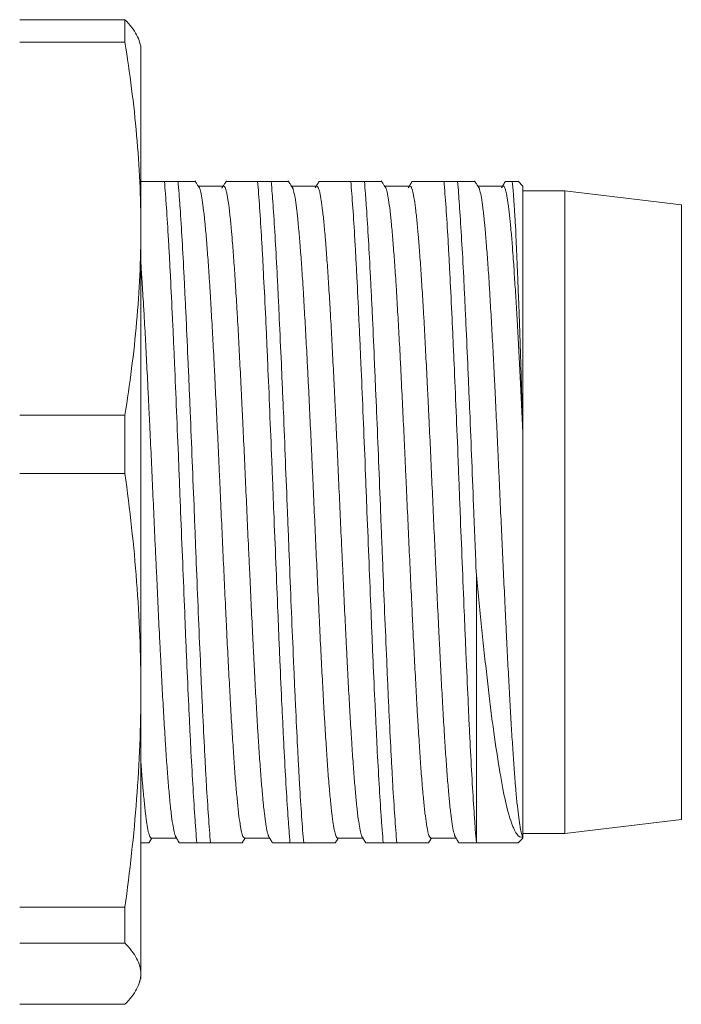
# Model space of a CAD drawing. Header units: millimetres. Extents: x 0 to 420, y 0 to 297.
# Tile 38 of 44: x 391 to 398, y 136 to 146. Entities that reach past the tile are written whole.
import ezdxf

# ---------------------------------------------------------------- set-up
doc = ezdxf.new("R2010")
doc.units = ezdxf.units.MM
doc.layers.add('1', color=7, linetype='Continuous', true_color=0xffffff)

msp = doc.modelspace()

# ---------------------------------------------------------------- linework, layer by layer
at = {"layer": '1', "color": 250, "linetype": 'Continuous', "lineweight": 18}
for p, q in [((391.853, 146.336), (390.725, 146.336)), ((391.853, 146.336), (391.853, 146.094)), ((390.725, 146.094), (391.853, 146.094)), ((392.025, 146.05), (392.012, 146.094)), ((392.025, 146.05), (392.025, 144.093)), ((392.125, 144.6), (392.272, 144.6)), ((392.424, 144.6), (392.278, 144.6)), ((392.913, 144.55), (392.636, 144.55)), ((393.125, 144.6), (393.272, 144.6)), ((393.424, 144.6), (393.278, 144.6)), ((393.913, 144.55), (393.636, 144.55)), ((394.125, 144.6), (394.272, 144.6)), ((394.424, 144.6), (394.278, 144.6)), ((394.913, 144.55), (394.636, 144.55)), ((395.125, 144.6), (395.272, 144.6)), ((395.424, 144.6), (395.278, 144.6)), ((395.913, 144.55), (395.636, 144.55)), ((396.125, 144.55), (396.074, 144.601)), ((396.125, 141.881), (396.125, 144.55)), ((396.125, 144.5), (396.575, 144.5)), ((397.825, 144.35), (396.575, 144.5)), ((396.575, 144.5), (396.575, 137.6)), ((397.825, 144.35), (397.825, 137.75)), ((392.025, 144.093), (392.025, 139.135)), ((391.853, 142.091), (390.725, 142.091)), ((391.853, 142.091), (391.853, 141.465)), ((396.125, 141.881), (396.125, 141.05)), ((390.725, 141.465), (391.853, 141.465)), ((396.125, 141.05), (396.125, 137.56)), ((395.625, 140.371), (395.625, 137.507)), ((392.025, 139.135), (392.025, 137.082)), ((397.825, 137.75), (396.575, 137.6)), ((392.136, 137.55), (392.407, 137.55)), ((393.136, 137.55), (393.407, 137.55)), ((394.136, 137.55), (394.407, 137.55)), ((395.136, 137.55), (395.407, 137.55)), ((396.074, 137.5), (396.125, 137.55)), ((396.125, 137.6), (396.575, 137.6)), ((396.125, 137.55), (396.125, 137.56)), ((392.625, 137.5), (392.772, 137.5)), ((393.625, 137.5), (393.772, 137.5)), ((394.625, 137.5), (394.772, 137.5)), ((392.025, 137.082), (392.025, 136.093)), ((391.853, 136.806), (390.725, 136.806)), ((391.853, 136.806), (391.853, 136.606)), ((391.853, 136.606), (391.853, 136.421)), ((390.725, 136.421), (391.853, 136.421)), ((392.025, 136.05), (392.025, 136.093)), ((392.012, 136.007), (392.025, 136.05)), ((391.853, 135.765), (390.725, 135.765))]:
    msp.add_line(p, q, dxfattribs=at)
for points, knots in [([(392.012, 146.093), (392.005, 146.12), (391.994, 146.146), (391.95, 146.227), (391.907, 146.282), (391.853, 146.336)], [0, 0, 0, 0, 0.32488, 0.32488, 1, 1, 1, 1]), ([(391.853, 146.094), (391.907, 145.762), (391.95, 145.429), (391.994, 144.929), (392.006, 144.762), (392.021, 144.427), (392.025, 144.26), (392.025, 144.093)], [0, 0, 0, 0, 0.5, 0.5, 0.75, 0.75, 1, 1, 1, 1]), ([(392.278, 144.6), (392.248, 144.6), (392.193, 144.6), (392.122, 144.6), (392.064, 144.6), (392.033, 144.6), (392.02, 144.6)], [0, 0, 0, 0, 0.258837, 0.517674, 0.77651, 1, 1, 1, 1]), ([(392.272, 144.6), (392.301, 144.6), (392.356, 144.6), (392.427, 144.6), (392.488, 144.6), (392.537, 144.6), (392.576, 144.6), (392.602, 144.6), (392.613, 144.6), (392.614, 144.6), (392.614, 144.6)], [0, 0, 0, 0, 0.13066, 0.26132, 0.391979, 0.522639, 0.653299, 0.783959, 0.914618, 1, 1, 1, 1]), ([(392.278, 144.6), (392.285, 144.516), (392.292, 144.421), (392.307, 144.212), (392.314, 144.098), (392.323, 143.942), (392.325, 143.911), (392.328, 143.846), (392.33, 143.813), (392.336, 143.712), (392.339, 143.643), (392.35, 143.432), (392.357, 143.284), (392.368, 143.052), (392.372, 142.973), (392.377, 142.851), (392.379, 142.81), (392.383, 142.728), (392.384, 142.686), (392.394, 142.476), (392.401, 142.305), (392.415, 141.956), (392.423, 141.779), (392.432, 141.553), (392.433, 141.508), (392.437, 141.417), (392.439, 141.371), (392.444, 141.234), (392.448, 141.142), (392.451, 141.05)], [0, 0, 0, 0, 0.125, 0.125, 0.25, 0.25, 0.28125, 0.28125, 0.3125, 0.3125, 0.375, 0.375, 0.5, 0.5, 0.5625, 0.5625, 0.59375, 0.59375, 0.625, 0.625, 0.75, 0.75, 0.875, 0.875, 0.90625, 0.90625, 0.9375, 0.9375, 1, 1, 1, 1]), ([(392.607, 144.6), (392.605, 144.6), (392.597, 144.6), (392.575, 144.6), (392.537, 144.6), (392.488, 144.6), (392.447, 144.6), (392.424, 144.6)], [0, 0, 0, 0, 0.118314, 0.338736, 0.559157, 0.779579, 1, 1, 1, 1]), ([(392.598, 141.05), (392.591, 141.234), (392.583, 141.415), (392.569, 141.774), (392.562, 141.952), (392.553, 142.171), (392.551, 142.214), (392.547, 142.302), (392.545, 142.345), (392.54, 142.475), (392.536, 142.56), (392.525, 142.81), (392.518, 142.971), (392.507, 143.203), (392.504, 143.279), (392.498, 143.391), (392.496, 143.427), (392.493, 143.5), (392.491, 143.536), (392.482, 143.714), (392.475, 143.847), (392.46, 144.094), (392.453, 144.209), (392.444, 144.341), (392.442, 144.366), (392.438, 144.417), (392.437, 144.441), (392.431, 144.513), (392.428, 144.558), (392.424, 144.6)], [0, 0, 0, 0, 0.125, 0.125, 0.25, 0.25, 0.28125, 0.28125, 0.3125, 0.3125, 0.375, 0.375, 0.5, 0.5, 0.5625, 0.5625, 0.59375, 0.59375, 0.625, 0.625, 0.75, 0.75, 0.875, 0.875, 0.90625, 0.90625, 0.9375, 0.9375, 1, 1, 1, 1]), ([(392.65, 144.539), (392.65, 144.537), (392.651, 144.535), (392.653, 144.531), (392.655, 144.528), (392.657, 144.521), (392.661, 144.509), (392.665, 144.494), (392.673, 144.461), (392.683, 144.406), (392.694, 144.329), (392.701, 144.263), (392.704, 144.24), (392.708, 144.203), (392.709, 144.19), (392.712, 144.164), (392.718, 144.098), (392.73, 143.966), (392.74, 143.83), (392.751, 143.686), (392.756, 143.609), (392.763, 143.507), (392.764, 143.486), (392.767, 143.444), (392.771, 143.381), (392.774, 143.316), (392.782, 143.183), (392.792, 143), (392.803, 142.805), (392.811, 142.653), (392.813, 142.601), (392.819, 142.497), (392.821, 142.444), (392.829, 142.285), (392.839, 142.07), (392.85, 141.849), (392.858, 141.681), (392.86, 141.625), (392.865, 141.511), (392.868, 141.454), (392.876, 141.281), (392.881, 141.166), (392.886, 141.05)], [0, 0, 0, 0, 0.010228, 0.010228, 0.026724, 0.026724, 0.04322, 0.076213, 0.076213, 0.142197, 0.208182, 0.208182, 0.241175, 0.241175, 0.257671, 0.257671, 0.274167, 0.340152, 0.406137, 0.406137, 0.472121, 0.472121, 0.488618, 0.488618, 0.505114, 0.538106, 0.538106, 0.604091, 0.670076, 0.670076, 0.703068, 0.703068, 0.736061, 0.736061, 0.802046, 0.86803, 0.86803, 0.901023, 0.901023, 0.934015, 0.934015, 1, 1, 1, 1]), ([(393.163, 141.05), (393.158, 141.166), (393.152, 141.281), (393.142, 141.508), (393.132, 141.733), (393.121, 141.955), (393.115, 142.093), (393.113, 142.12), (393.111, 142.175), (393.109, 142.202), (393.106, 142.284), (393.103, 142.337), (393.095, 142.496), (393.085, 142.703), (393.074, 142.898), (393.067, 143.041), (393.063, 143.111), (393.059, 143.18), (393.056, 143.226), (393.055, 143.248), (393.048, 143.36), (393.038, 143.529), (393.022, 143.759), (393.012, 143.896), (393.005, 143.976), (393.004, 143.991), (393.002, 144.022), (393, 144.037), (392.996, 144.082), (392.994, 144.11), (392.986, 144.191), (392.975, 144.289), (392.965, 144.366), (392.957, 144.416), (392.955, 144.431), (392.949, 144.459), (392.947, 144.472), (392.939, 144.505), (392.929, 144.539), (392.918, 144.55), (392.913, 144.55), (392.913, 144.55), (392.913, 144.55)], [0, 0, 0, 0, 0.062475, 0.062475, 0.124949, 0.187424, 0.187424, 0.203043, 0.203043, 0.218661, 0.218661, 0.249899, 0.249899, 0.312373, 0.374848, 0.374848, 0.406085, 0.421704, 0.421704, 0.437323, 0.437323, 0.499797, 0.562272, 0.624747, 0.624747, 0.640365, 0.640365, 0.655984, 0.655984, 0.687221, 0.687221, 0.749696, 0.812171, 0.812171, 0.843408, 0.843408, 0.874645, 0.874645, 0.93712, 0.999594, 0.999594, 1, 1, 1, 1]), ([(393.278, 144.6), (393.248, 144.6), (393.193, 144.6), (393.122, 144.6), (393.062, 144.6), (393.012, 144.6), (392.974, 144.6), (392.952, 144.6), (392.944, 144.6), (392.942, 144.6)], [0, 0, 0, 0, 0.153381, 0.306761, 0.460142, 0.613523, 0.766904, 0.920284, 1, 1, 1, 1]), ([(393.272, 144.6), (393.301, 144.6), (393.356, 144.6), (393.427, 144.6), (393.488, 144.6), (393.537, 144.6), (393.576, 144.6), (393.602, 144.6), (393.613, 144.6), (393.614, 144.6), (393.614, 144.6)], [0, 0, 0, 0, 0.13066, 0.26132, 0.391979, 0.522639, 0.653299, 0.783959, 0.914618, 1, 1, 1, 1]), ([(393.278, 144.6), (393.285, 144.516), (393.292, 144.421), (393.307, 144.212), (393.314, 144.098), (393.323, 143.942), (393.325, 143.911), (393.328, 143.846), (393.33, 143.813), (393.336, 143.712), (393.339, 143.643), (393.35, 143.432), (393.357, 143.284), (393.368, 143.052), (393.372, 142.973), (393.377, 142.851), (393.379, 142.81), (393.383, 142.728), (393.384, 142.686), (393.394, 142.476), (393.401, 142.305), (393.415, 141.956), (393.423, 141.779), (393.432, 141.553), (393.433, 141.508), (393.437, 141.417), (393.439, 141.371), (393.444, 141.234), (393.448, 141.142), (393.451, 141.05)], [0, 0, 0, 0, 0.125, 0.125, 0.25, 0.25, 0.28125, 0.28125, 0.3125, 0.3125, 0.375, 0.375, 0.5, 0.5, 0.5625, 0.5625, 0.59375, 0.59375, 0.625, 0.625, 0.75, 0.75, 0.875, 0.875, 0.90625, 0.90625, 0.9375, 0.9375, 1, 1, 1, 1]), ([(393.607, 144.6), (393.605, 144.6), (393.597, 144.6), (393.575, 144.6), (393.537, 144.6), (393.488, 144.6), (393.447, 144.6), (393.424, 144.6)], [0, 0, 0, 0, 0.119379, 0.339534, 0.559689, 0.779845, 1, 1, 1, 1]), ([(393.598, 141.05), (393.591, 141.234), (393.583, 141.415), (393.569, 141.774), (393.562, 141.952), (393.553, 142.171), (393.551, 142.214), (393.547, 142.302), (393.545, 142.345), (393.54, 142.475), (393.536, 142.56), (393.525, 142.81), (393.518, 142.971), (393.507, 143.203), (393.504, 143.279), (393.498, 143.391), (393.496, 143.427), (393.493, 143.5), (393.491, 143.536), (393.482, 143.714), (393.475, 143.847), (393.46, 144.094), (393.453, 144.209), (393.444, 144.341), (393.442, 144.366), (393.438, 144.417), (393.437, 144.441), (393.431, 144.513), (393.428, 144.558), (393.424, 144.6)], [0, 0, 0, 0, 0.125, 0.125, 0.25, 0.25, 0.28125, 0.28125, 0.3125, 0.3125, 0.375, 0.375, 0.5, 0.5, 0.5625, 0.5625, 0.59375, 0.59375, 0.625, 0.625, 0.75, 0.75, 0.875, 0.875, 0.90625, 0.90625, 0.9375, 0.9375, 1, 1, 1, 1]), ([(393.649, 144.539), (393.65, 144.537), (393.651, 144.535), (393.653, 144.531), (393.655, 144.528), (393.657, 144.521), (393.661, 144.509), (393.665, 144.494), (393.673, 144.461), (393.683, 144.406), (393.694, 144.329), (393.701, 144.263), (393.704, 144.24), (393.708, 144.203), (393.709, 144.19), (393.712, 144.164), (393.718, 144.098), (393.73, 143.966), (393.74, 143.83), (393.751, 143.686), (393.756, 143.609), (393.763, 143.507), (393.764, 143.486), (393.767, 143.444), (393.771, 143.381), (393.774, 143.316), (393.782, 143.183), (393.792, 143), (393.803, 142.805), (393.811, 142.653), (393.813, 142.601), (393.819, 142.497), (393.821, 142.444), (393.829, 142.285), (393.839, 142.07), (393.85, 141.849), (393.858, 141.681), (393.86, 141.625), (393.865, 141.511), (393.868, 141.454), (393.876, 141.281), (393.881, 141.166), (393.886, 141.05)], [0, 0, 0, 0, 0.010325, 0.010325, 0.02682, 0.02682, 0.043314, 0.076303, 0.076303, 0.142282, 0.20826, 0.20826, 0.241249, 0.241249, 0.257744, 0.257744, 0.274238, 0.340217, 0.406195, 0.406195, 0.472173, 0.472173, 0.488668, 0.488668, 0.505162, 0.538152, 0.538152, 0.60413, 0.670108, 0.670108, 0.703097, 0.703097, 0.736087, 0.736087, 0.802065, 0.868043, 0.868043, 0.901032, 0.901032, 0.934022, 0.934022, 1, 1, 1, 1]), ([(394.163, 141.05), (394.158, 141.166), (394.152, 141.281), (394.142, 141.508), (394.132, 141.733), (394.121, 141.955), (394.115, 142.093), (394.113, 142.12), (394.111, 142.175), (394.109, 142.202), (394.106, 142.284), (394.103, 142.337), (394.095, 142.496), (394.085, 142.703), (394.074, 142.898), (394.067, 143.041), (394.063, 143.111), (394.059, 143.18), (394.056, 143.226), (394.055, 143.248), (394.048, 143.36), (394.038, 143.529), (394.022, 143.759), (394.012, 143.896), (394.005, 143.976), (394.004, 143.991), (394.002, 144.022), (394, 144.037), (393.996, 144.082), (393.994, 144.11), (393.986, 144.191), (393.975, 144.289), (393.965, 144.366), (393.957, 144.416), (393.955, 144.431), (393.949, 144.459), (393.947, 144.472), (393.939, 144.505), (393.929, 144.539), (393.918, 144.55), (393.913, 144.55), (393.913, 144.55), (393.913, 144.55)], [0, 0, 0, 0, 0.062475, 0.062475, 0.124949, 0.187424, 0.187424, 0.203043, 0.203043, 0.218662, 0.218662, 0.249899, 0.249899, 0.312374, 0.374848, 0.374848, 0.406086, 0.421704, 0.421704, 0.437323, 0.437323, 0.499798, 0.562273, 0.624747, 0.624747, 0.640366, 0.640366, 0.655985, 0.655985, 0.687222, 0.687222, 0.749697, 0.812171, 0.812171, 0.843409, 0.843409, 0.874646, 0.874646, 0.937121, 0.999596, 0.999596, 1, 1, 1, 1]), ([(394.278, 144.6), (394.248, 144.6), (394.193, 144.6), (394.122, 144.6), (394.062, 144.6), (394.012, 144.6), (393.974, 144.6), (393.948, 144.6), (393.939, 144.6), (393.937, 144.6)], [0, 0, 0, 0, 0.143706, 0.287412, 0.431118, 0.574824, 0.71853, 0.862236, 1, 1, 1, 1]), ([(394.272, 144.6), (394.301, 144.6), (394.356, 144.6), (394.427, 144.6), (394.488, 144.6), (394.537, 144.6), (394.576, 144.6), (394.602, 144.6), (394.613, 144.6), (394.614, 144.6), (394.614, 144.6)], [0, 0, 0, 0, 0.13066, 0.26132, 0.391979, 0.522639, 0.653299, 0.783959, 0.914618, 1, 1, 1, 1]), ([(394.278, 144.6), (394.285, 144.516), (394.292, 144.421), (394.307, 144.212), (394.314, 144.098), (394.323, 143.942), (394.325, 143.911), (394.328, 143.846), (394.33, 143.813), (394.336, 143.712), (394.339, 143.643), (394.35, 143.432), (394.357, 143.284), (394.368, 143.052), (394.372, 142.973), (394.377, 142.851), (394.379, 142.81), (394.383, 142.728), (394.384, 142.686), (394.394, 142.476), (394.401, 142.305), (394.415, 141.956), (394.423, 141.779), (394.432, 141.553), (394.433, 141.508), (394.437, 141.417), (394.439, 141.371), (394.444, 141.234), (394.448, 141.142), (394.451, 141.05)], [0, 0, 0, 0, 0.125, 0.125, 0.25, 0.25, 0.28125, 0.28125, 0.3125, 0.3125, 0.375, 0.375, 0.5, 0.5, 0.5625, 0.5625, 0.59375, 0.59375, 0.625, 0.625, 0.75, 0.75, 0.875, 0.875, 0.90625, 0.90625, 0.9375, 0.9375, 1, 1, 1, 1]), ([(394.607, 144.6), (394.605, 144.6), (394.597, 144.6), (394.575, 144.6), (394.537, 144.6), (394.488, 144.6), (394.447, 144.6), (394.424, 144.6)], [0, 0, 0, 0, 0.120401, 0.340301, 0.560201, 0.7801, 1, 1, 1, 1]), ([(394.598, 141.05), (394.591, 141.234), (394.583, 141.415), (394.569, 141.774), (394.562, 141.952), (394.553, 142.171), (394.551, 142.214), (394.547, 142.302), (394.545, 142.345), (394.54, 142.475), (394.536, 142.56), (394.525, 142.81), (394.518, 142.971), (394.507, 143.203), (394.504, 143.279), (394.498, 143.391), (394.496, 143.427), (394.493, 143.5), (394.491, 143.536), (394.482, 143.714), (394.475, 143.847), (394.46, 144.094), (394.453, 144.209), (394.444, 144.341), (394.442, 144.366), (394.438, 144.417), (394.437, 144.441), (394.431, 144.513), (394.428, 144.558), (394.424, 144.6)], [0, 0, 0, 0, 0.125, 0.125, 0.25, 0.25, 0.28125, 0.28125, 0.3125, 0.3125, 0.375, 0.375, 0.5, 0.5, 0.5625, 0.5625, 0.59375, 0.59375, 0.625, 0.625, 0.75, 0.75, 0.875, 0.875, 0.90625, 0.90625, 0.9375, 0.9375, 1, 1, 1, 1]), ([(394.649, 144.539), (394.65, 144.537), (394.651, 144.535), (394.653, 144.531), (394.655, 144.528), (394.657, 144.521), (394.661, 144.509), (394.665, 144.494), (394.673, 144.461), (394.683, 144.406), (394.694, 144.329), (394.701, 144.263), (394.704, 144.24), (394.708, 144.203), (394.709, 144.19), (394.712, 144.164), (394.718, 144.098), (394.73, 143.966), (394.74, 143.83), (394.751, 143.686), (394.756, 143.609), (394.763, 143.507), (394.764, 143.486), (394.767, 143.444), (394.771, 143.381), (394.774, 143.316), (394.782, 143.183), (394.792, 143), (394.803, 142.805), (394.811, 142.653), (394.813, 142.601), (394.819, 142.497), (394.821, 142.444), (394.829, 142.285), (394.839, 142.07), (394.85, 141.849), (394.858, 141.681), (394.86, 141.625), (394.865, 141.511), (394.868, 141.454), (394.876, 141.281), (394.881, 141.166), (394.886, 141.05)], [0, 0, 0, 0, 0.01039, 0.01039, 0.026883, 0.026883, 0.043377, 0.076364, 0.076364, 0.142338, 0.208312, 0.208312, 0.241299, 0.241299, 0.257792, 0.257792, 0.274286, 0.34026, 0.406234, 0.406234, 0.472208, 0.472208, 0.488701, 0.488701, 0.505195, 0.538182, 0.538182, 0.604156, 0.67013, 0.67013, 0.703117, 0.703117, 0.736104, 0.736104, 0.802078, 0.868052, 0.868052, 0.901039, 0.901039, 0.934026, 0.934026, 1, 1, 1, 1]), ([(395.163, 141.05), (395.158, 141.166), (395.152, 141.281), (395.142, 141.508), (395.132, 141.733), (395.121, 141.955), (395.115, 142.093), (395.113, 142.12), (395.111, 142.175), (395.109, 142.202), (395.106, 142.284), (395.103, 142.337), (395.095, 142.496), (395.085, 142.703), (395.074, 142.898), (395.067, 143.041), (395.063, 143.111), (395.059, 143.18), (395.056, 143.226), (395.055, 143.248), (395.048, 143.36), (395.038, 143.529), (395.022, 143.759), (395.012, 143.896), (395.005, 143.976), (395.004, 143.991), (395.002, 144.022), (395, 144.037), (394.996, 144.082), (394.994, 144.11), (394.986, 144.191), (394.975, 144.289), (394.965, 144.366), (394.957, 144.416), (394.955, 144.431), (394.949, 144.459), (394.947, 144.472), (394.939, 144.505), (394.929, 144.539), (394.918, 144.55), (394.913, 144.55), (394.913, 144.55), (394.913, 144.55)], [0, 0, 0, 0, 0.062475, 0.062475, 0.124949, 0.187424, 0.187424, 0.203043, 0.203043, 0.218661, 0.218661, 0.249899, 0.249899, 0.312373, 0.374848, 0.374848, 0.406085, 0.421704, 0.421704, 0.437323, 0.437323, 0.499797, 0.562272, 0.624747, 0.624747, 0.640365, 0.640365, 0.655984, 0.655984, 0.687221, 0.687221, 0.749696, 0.812171, 0.812171, 0.843408, 0.843408, 0.874646, 0.874646, 0.93712, 0.999595, 0.999595, 1, 1, 1, 1]), ([(395.278, 144.6), (395.248, 144.6), (395.193, 144.6), (395.122, 144.6), (395.062, 144.6), (395.012, 144.6), (394.974, 144.6), (394.948, 144.6), (394.936, 144.6), (394.935, 144.6), (394.936, 144.6)], [0, 0, 0, 0, 0.130482, 0.260965, 0.391447, 0.52193, 0.652412, 0.782895, 0.913377, 1, 1, 1, 1]), ([(395.272, 144.6), (395.301, 144.6), (395.356, 144.6), (395.427, 144.6), (395.488, 144.6), (395.537, 144.6), (395.576, 144.6), (395.602, 144.6), (395.613, 144.6), (395.614, 144.6), (395.614, 144.6)], [0, 0, 0, 0, 0.13066, 0.26132, 0.391979, 0.522639, 0.653299, 0.783959, 0.914618, 1, 1, 1, 1]), ([(395.278, 144.6), (395.285, 144.516), (395.292, 144.421), (395.307, 144.212), (395.314, 144.098), (395.323, 143.942), (395.325, 143.911), (395.328, 143.846), (395.33, 143.813), (395.336, 143.712), (395.339, 143.643), (395.35, 143.432), (395.357, 143.284), (395.368, 143.052), (395.372, 142.973), (395.377, 142.851), (395.379, 142.81), (395.383, 142.728), (395.384, 142.686), (395.394, 142.476), (395.401, 142.305), (395.415, 141.956), (395.423, 141.779), (395.432, 141.553), (395.433, 141.508), (395.437, 141.417), (395.439, 141.371), (395.444, 141.234), (395.448, 141.142), (395.451, 141.05)], [0, 0, 0, 0, 0.125, 0.125, 0.25, 0.25, 0.28125, 0.28125, 0.3125, 0.3125, 0.375, 0.375, 0.5, 0.5, 0.5625, 0.5625, 0.59375, 0.59375, 0.625, 0.625, 0.75, 0.75, 0.875, 0.875, 0.90625, 0.90625, 0.9375, 0.9375, 1, 1, 1, 1]), ([(395.607, 144.6), (395.605, 144.6), (395.597, 144.6), (395.575, 144.6), (395.537, 144.6), (395.488, 144.6), (395.447, 144.6), (395.424, 144.6)], [0, 0, 0, 0, 0.121427, 0.34107, 0.560713, 0.780357, 1, 1, 1, 1]), ([(395.598, 141.05), (395.591, 141.234), (395.583, 141.415), (395.569, 141.774), (395.562, 141.952), (395.553, 142.171), (395.551, 142.214), (395.547, 142.302), (395.545, 142.345), (395.54, 142.475), (395.536, 142.56), (395.525, 142.81), (395.518, 142.971), (395.507, 143.203), (395.504, 143.279), (395.498, 143.391), (395.496, 143.427), (395.493, 143.5), (395.491, 143.536), (395.482, 143.714), (395.475, 143.847), (395.46, 144.094), (395.453, 144.209), (395.444, 144.341), (395.442, 144.366), (395.438, 144.417), (395.437, 144.441), (395.431, 144.513), (395.428, 144.558), (395.424, 144.6)], [0, 0, 0, 0, 0.125, 0.125, 0.25, 0.25, 0.28125, 0.28125, 0.3125, 0.3125, 0.375, 0.375, 0.5, 0.5, 0.5625, 0.5625, 0.59375, 0.59375, 0.625, 0.625, 0.75, 0.75, 0.875, 0.875, 0.90625, 0.90625, 0.9375, 0.9375, 1, 1, 1, 1]), ([(395.649, 144.539), (395.65, 144.537), (395.651, 144.535), (395.653, 144.531), (395.655, 144.528), (395.657, 144.521), (395.661, 144.509), (395.665, 144.494), (395.673, 144.461), (395.683, 144.406), (395.694, 144.329), (395.701, 144.263), (395.704, 144.24), (395.708, 144.203), (395.709, 144.19), (395.712, 144.164), (395.718, 144.098), (395.73, 143.966), (395.74, 143.83), (395.751, 143.686), (395.756, 143.609), (395.763, 143.507), (395.764, 143.486), (395.767, 143.444), (395.771, 143.381), (395.774, 143.316), (395.782, 143.183), (395.792, 143), (395.803, 142.805), (395.811, 142.653), (395.813, 142.601), (395.819, 142.497), (395.821, 142.444), (395.829, 142.285), (395.839, 142.07), (395.85, 141.849), (395.858, 141.681), (395.86, 141.625), (395.865, 141.511), (395.868, 141.454), (395.876, 141.281), (395.881, 141.166), (395.886, 141.05)], [0, 0, 0, 0, 0.010489, 0.010489, 0.026981, 0.026981, 0.043473, 0.076457, 0.076457, 0.142424, 0.208392, 0.208392, 0.241375, 0.241375, 0.257867, 0.257867, 0.274359, 0.340326, 0.406294, 0.406294, 0.472261, 0.472261, 0.488753, 0.488753, 0.505245, 0.538228, 0.538228, 0.604196, 0.670163, 0.670163, 0.703147, 0.703147, 0.736131, 0.736131, 0.802098, 0.868065, 0.868065, 0.901049, 0.901049, 0.934033, 0.934033, 1, 1, 1, 1]), ([(396.125, 141.881), (396.12, 141.984), (396.115, 142.086), (396.105, 142.286), (396.101, 142.384), (396.091, 142.576), (396.086, 142.67), (396.079, 142.809), (396.077, 142.854), (396.072, 142.945), (396.07, 142.99), (396.062, 143.121), (396.053, 143.29), (396.043, 143.445), (396.033, 143.595), (396.029, 143.666), (396.023, 143.751), (396.021, 143.768), (396.019, 143.801), (396.018, 143.818), (396.014, 143.866), (396.012, 143.897), (396.005, 143.988), (395.995, 144.1), (395.985, 144.195), (395.976, 144.282), (395.971, 144.322), (395.965, 144.365), (395.964, 144.374), (395.961, 144.39), (395.958, 144.414), (395.954, 144.435), (395.947, 144.473), (395.937, 144.514), (395.928, 144.537), (395.92, 144.547), (395.917, 144.55), (395.914, 144.55), (395.913, 144.55)], [0, 0, 0, 0, 0.068083, 0.068083, 0.136165, 0.136165, 0.204248, 0.204248, 0.238289, 0.238289, 0.272331, 0.272331, 0.340413, 0.408496, 0.408496, 0.476579, 0.476579, 0.493599, 0.493599, 0.51062, 0.51062, 0.544661, 0.544661, 0.612744, 0.680827, 0.680827, 0.748909, 0.748909, 0.76593, 0.76593, 0.782951, 0.816992, 0.816992, 0.885075, 0.953157, 0.953157, 0.987199, 1, 1, 1, 1]), ([(396.01, 144.6), (395.99, 144.6), (395.974, 144.6), (395.95, 144.6), (395.942, 144.6), (395.936, 144.6), (395.936, 144.6), (395.936, 144.6)], [0, 0, 0, 0, 0.412853, 0.412853, 0.825706, 0.825706, 1, 1, 1, 1]), ([(395.936, 144.6), (395.936, 144.6), (395.937, 144.6), (395.942, 144.6), (395.945, 144.6), (395.954, 144.6), (395.959, 144.6), (395.966, 144.6)], [0, 0, 0, 0, 0.33159, 0.33159, 0.665795, 0.665795, 1, 1, 1, 1]), ([(395.966, 144.6), (395.997, 144.6), (396.022, 144.6), (396.058, 144.6), (396.069, 144.6), (396.073, 144.6), (396.074, 144.6), (396.074, 144.6)], [0, 0, 0, 0, 0.486221, 0.486221, 0.972442, 0.972442, 1, 1, 1, 1]), ([(396.075, 144.6), (396.075, 144.6), (396.074, 144.6), (396.072, 144.6), (396.068, 144.6), (396.052, 144.6), (396.034, 144.6), (396.01, 144.6)], [0, 0, 0, 0, 0.131304, 0.131304, 0.420869, 0.420869, 1, 1, 1, 1]), ([(396.01, 144.6), (396.014, 144.563), (396.019, 144.515), (396.028, 144.397), (396.033, 144.327), (396.039, 144.226), (396.04, 144.205), (396.043, 144.161), (396.044, 144.139), (396.048, 144.07), (396.05, 144.022), (396.057, 143.87), (396.062, 143.76), (396.069, 143.582), (396.071, 143.52), (396.075, 143.424), (396.076, 143.391), (396.079, 143.325), (396.08, 143.291), (396.086, 143.121), (396.091, 142.979), (396.1, 142.684), (396.105, 142.531), (396.111, 142.332), (396.112, 142.291), (396.115, 142.21), (396.116, 142.17), (396.12, 142.047), (396.122, 141.964), (396.125, 141.881)], [0, 0, 0, 0, 0.125, 0.125, 0.25, 0.25, 0.28125, 0.28125, 0.3125, 0.3125, 0.375, 0.375, 0.5, 0.5, 0.5625, 0.5625, 0.59375, 0.59375, 0.625, 0.625, 0.75, 0.75, 0.875, 0.875, 0.90625, 0.90625, 0.9375, 0.9375, 1, 1, 1, 1]), ([(392.025, 144.093), (392.025, 143.925), (392.021, 143.758), (392.006, 143.423), (391.994, 143.256), (391.95, 142.756), (391.907, 142.423), (391.853, 142.091)], [0, 0, 0, 0, 0.25, 0.25, 0.5, 0.5, 1, 1, 1, 1]), ([(392.163, 141.05), (392.158, 141.166), (392.152, 141.281), (392.142, 141.508), (392.132, 141.733), (392.121, 141.955), (392.115, 142.093), (392.113, 142.12), (392.111, 142.175), (392.109, 142.202), (392.106, 142.284), (392.103, 142.337), (392.095, 142.496), (392.085, 142.703), (392.074, 142.898), (392.067, 143.041), (392.063, 143.111), (392.059, 143.18), (392.056, 143.226), (392.055, 143.248), (392.048, 143.36), (392.039, 143.517), (392.029, 143.66), (392.025, 143.723)], [0, 0, 0, 0, 0.112969, 0.112969, 0.225938, 0.338906, 0.338906, 0.367149, 0.367149, 0.395391, 0.395391, 0.451875, 0.451875, 0.564844, 0.677813, 0.677813, 0.734297, 0.762539, 0.762539, 0.790782, 0.790782, 0.90375, 1, 1, 1, 1]), ([(391.853, 141.465), (391.907, 141.078), (391.95, 140.691), (391.994, 140.108), (392.006, 139.914), (392.021, 139.525), (392.025, 139.33), (392.025, 139.135)], [0, 0, 0, 0, 0.5, 0.5, 0.75, 0.75, 1, 1, 1, 1]), ([(392.4, 137.561), (392.399, 137.563), (392.398, 137.565), (392.396, 137.57), (392.395, 137.573), (392.392, 137.58), (392.388, 137.592), (392.384, 137.606), (392.377, 137.64), (392.366, 137.695), (392.356, 137.772), (392.348, 137.838), (392.345, 137.861), (392.341, 137.898), (392.34, 137.91), (392.337, 137.936), (392.331, 138.003), (392.319, 138.135), (392.309, 138.27), (392.298, 138.415), (392.293, 138.492), (392.287, 138.594), (392.285, 138.615), (392.283, 138.656), (392.279, 138.72), (392.275, 138.785), (392.267, 138.917), (392.257, 139.1), (392.246, 139.296), (392.239, 139.448), (392.236, 139.499), (392.231, 139.604), (392.228, 139.656), (392.22, 139.815), (392.21, 140.031), (392.2, 140.252), (392.192, 140.42), (392.189, 140.476), (392.184, 140.59), (392.181, 140.647), (392.173, 140.819), (392.168, 140.935), (392.163, 141.05)], [0, 0, 0, 0, 0.01293, 0.01293, 0.029381, 0.029381, 0.045832, 0.078735, 0.078735, 0.144539, 0.210344, 0.210344, 0.243246, 0.243246, 0.259697, 0.259697, 0.276149, 0.341953, 0.407758, 0.407758, 0.473563, 0.473563, 0.490014, 0.490014, 0.506465, 0.539367, 0.539367, 0.605172, 0.670977, 0.670977, 0.703879, 0.703879, 0.736781, 0.736781, 0.802586, 0.868391, 0.868391, 0.901293, 0.901293, 0.934195, 0.934195, 1, 1, 1, 1]), ([(392.451, 141.05), (392.459, 140.867), (392.466, 140.685), (392.481, 140.326), (392.488, 140.149), (392.497, 139.93), (392.499, 139.886), (392.502, 139.799), (392.504, 139.756), (392.509, 139.626), (392.513, 139.541), (392.524, 139.291), (392.531, 139.13), (392.542, 138.898), (392.546, 138.822), (392.551, 138.71), (392.553, 138.673), (392.557, 138.6), (392.558, 138.564), (392.567, 138.386), (392.575, 138.254), (392.589, 138.006), (392.596, 137.892), (392.605, 137.76), (392.607, 137.734), (392.611, 137.684), (392.613, 137.659), (392.618, 137.588), (392.622, 137.543), (392.625, 137.5)], [0, 0, 0, 0, 0.125, 0.125, 0.25, 0.25, 0.28125, 0.28125, 0.3125, 0.3125, 0.375, 0.375, 0.5, 0.5, 0.5625, 0.5625, 0.59375, 0.59375, 0.625, 0.625, 0.75, 0.75, 0.875, 0.875, 0.90625, 0.90625, 0.9375, 0.9375, 1, 1, 1, 1]), ([(392.772, 137.5), (392.764, 137.585), (392.757, 137.68), (392.743, 137.889), (392.735, 138.003), (392.726, 138.158), (392.725, 138.19), (392.721, 138.255), (392.719, 138.288), (392.714, 138.388), (392.71, 138.457), (392.699, 138.669), (392.692, 138.817), (392.681, 139.049), (392.677, 139.128), (392.672, 139.249), (392.67, 139.29), (392.667, 139.373), (392.665, 139.415), (392.656, 139.625), (392.648, 139.796), (392.634, 140.145), (392.627, 140.322), (392.618, 140.548), (392.616, 140.593), (392.612, 140.684), (392.611, 140.73), (392.605, 140.867), (392.601, 140.959), (392.598, 141.05)], [0, 0, 0, 0, 0.125, 0.125, 0.25, 0.25, 0.28125, 0.28125, 0.3125, 0.3125, 0.375, 0.375, 0.5, 0.5, 0.5625, 0.5625, 0.59375, 0.59375, 0.625, 0.625, 0.75, 0.75, 0.875, 0.875, 0.90625, 0.90625, 0.9375, 0.9375, 1, 1, 1, 1]), ([(392.886, 141.05), (392.892, 140.935), (392.897, 140.82), (392.907, 140.593), (392.918, 140.367), (392.928, 140.145), (392.935, 140.008), (392.936, 139.981), (392.938, 139.926), (392.94, 139.899), (392.944, 139.817), (392.946, 139.763), (392.954, 139.604), (392.965, 139.398), (392.975, 139.202), (392.983, 139.06), (392.987, 138.989), (392.99, 138.921), (392.993, 138.875), (392.994, 138.853), (393.001, 138.741), (393.012, 138.571), (393.027, 138.342), (393.037, 138.205), (393.044, 138.125), (393.045, 138.109), (393.048, 138.079), (393.049, 138.063), (393.053, 138.019), (393.056, 137.991), (393.064, 137.91), (393.074, 137.812), (393.084, 137.735), (393.092, 137.685), (393.095, 137.67), (393.1, 137.642), (393.102, 137.629), (393.11, 137.595), (393.121, 137.562), (393.131, 137.55), (393.136, 137.55), (393.136, 137.55), (393.136, 137.55)], [0, 0, 0, 0, 0.062475, 0.062475, 0.124949, 0.187424, 0.187424, 0.203042, 0.203042, 0.218661, 0.218661, 0.249898, 0.249898, 0.312373, 0.374847, 0.374847, 0.406085, 0.421703, 0.421703, 0.437322, 0.437322, 0.499796, 0.562271, 0.624746, 0.624746, 0.640364, 0.640364, 0.655983, 0.655983, 0.68722, 0.68722, 0.749695, 0.812169, 0.812169, 0.843406, 0.843406, 0.874644, 0.874644, 0.937118, 0.999593, 0.999593, 1, 1, 1, 1]), ([(393.4, 137.562), (393.399, 137.563), (393.398, 137.565), (393.396, 137.57), (393.395, 137.573), (393.392, 137.58), (393.388, 137.592), (393.384, 137.606), (393.377, 137.64), (393.366, 137.695), (393.356, 137.772), (393.348, 137.838), (393.345, 137.861), (393.341, 137.898), (393.34, 137.91), (393.337, 137.936), (393.331, 138.003), (393.319, 138.135), (393.309, 138.27), (393.298, 138.415), (393.293, 138.492), (393.287, 138.594), (393.285, 138.615), (393.283, 138.656), (393.279, 138.72), (393.275, 138.785), (393.267, 138.917), (393.257, 139.1), (393.246, 139.296), (393.239, 139.448), (393.236, 139.499), (393.231, 139.604), (393.228, 139.656), (393.22, 139.815), (393.21, 140.031), (393.2, 140.252), (393.192, 140.42), (393.189, 140.476), (393.184, 140.59), (393.181, 140.647), (393.173, 140.819), (393.168, 140.935), (393.163, 141.05)], [0, 0, 0, 0, 0.011109, 0.011109, 0.027591, 0.027591, 0.044072, 0.077035, 0.077035, 0.142961, 0.208887, 0.208887, 0.24185, 0.24185, 0.258332, 0.258332, 0.274813, 0.340739, 0.406665, 0.406665, 0.472591, 0.472591, 0.489073, 0.489073, 0.505555, 0.538518, 0.538518, 0.604444, 0.67037, 0.67037, 0.703333, 0.703333, 0.736296, 0.736296, 0.802222, 0.868148, 0.868148, 0.901111, 0.901111, 0.934074, 0.934074, 1, 1, 1, 1]), ([(393.451, 141.05), (393.459, 140.867), (393.466, 140.685), (393.481, 140.326), (393.488, 140.149), (393.497, 139.93), (393.499, 139.886), (393.502, 139.799), (393.504, 139.756), (393.509, 139.626), (393.513, 139.541), (393.524, 139.291), (393.531, 139.13), (393.542, 138.898), (393.546, 138.822), (393.551, 138.71), (393.553, 138.673), (393.557, 138.6), (393.558, 138.564), (393.567, 138.386), (393.575, 138.254), (393.589, 138.006), (393.596, 137.892), (393.605, 137.76), (393.607, 137.734), (393.611, 137.684), (393.613, 137.659), (393.618, 137.588), (393.622, 137.543), (393.625, 137.5)], [0, 0, 0, 0, 0.125, 0.125, 0.25, 0.25, 0.28125, 0.28125, 0.3125, 0.3125, 0.375, 0.375, 0.5, 0.5, 0.5625, 0.5625, 0.59375, 0.59375, 0.625, 0.625, 0.75, 0.75, 0.875, 0.875, 0.90625, 0.90625, 0.9375, 0.9375, 1, 1, 1, 1]), ([(393.772, 137.5), (393.764, 137.585), (393.757, 137.68), (393.743, 137.889), (393.735, 138.003), (393.726, 138.158), (393.725, 138.19), (393.721, 138.255), (393.719, 138.288), (393.714, 138.388), (393.71, 138.457), (393.699, 138.669), (393.692, 138.817), (393.681, 139.049), (393.677, 139.128), (393.672, 139.249), (393.67, 139.29), (393.667, 139.373), (393.665, 139.415), (393.656, 139.625), (393.648, 139.796), (393.634, 140.145), (393.627, 140.322), (393.618, 140.548), (393.616, 140.593), (393.612, 140.684), (393.611, 140.73), (393.605, 140.867), (393.601, 140.959), (393.598, 141.05)], [0, 0, 0, 0, 0.125, 0.125, 0.25, 0.25, 0.28125, 0.28125, 0.3125, 0.3125, 0.375, 0.375, 0.5, 0.5, 0.5625, 0.5625, 0.59375, 0.59375, 0.625, 0.625, 0.75, 0.75, 0.875, 0.875, 0.90625, 0.90625, 0.9375, 0.9375, 1, 1, 1, 1]), ([(393.886, 141.05), (393.892, 140.935), (393.897, 140.82), (393.907, 140.593), (393.918, 140.367), (393.928, 140.145), (393.935, 140.008), (393.936, 139.981), (393.938, 139.926), (393.94, 139.899), (393.944, 139.817), (393.946, 139.763), (393.954, 139.604), (393.965, 139.398), (393.975, 139.202), (393.983, 139.06), (393.987, 138.989), (393.99, 138.921), (393.993, 138.875), (393.994, 138.853), (394.001, 138.741), (394.012, 138.571), (394.027, 138.342), (394.037, 138.205), (394.044, 138.125), (394.045, 138.109), (394.048, 138.079), (394.049, 138.063), (394.053, 138.019), (394.056, 137.991), (394.064, 137.91), (394.074, 137.812), (394.084, 137.735), (394.092, 137.685), (394.095, 137.67), (394.1, 137.642), (394.102, 137.629), (394.11, 137.595), (394.121, 137.562), (394.131, 137.55), (394.136, 137.55), (394.136, 137.55), (394.136, 137.55)], [0, 0, 0, 0, 0.062475, 0.062475, 0.124949, 0.187424, 0.187424, 0.203042, 0.203042, 0.218661, 0.218661, 0.249898, 0.249898, 0.312373, 0.374848, 0.374848, 0.406085, 0.421704, 0.421704, 0.437322, 0.437322, 0.499797, 0.562271, 0.624746, 0.624746, 0.640365, 0.640365, 0.655983, 0.655983, 0.687221, 0.687221, 0.749695, 0.81217, 0.81217, 0.843407, 0.843407, 0.874644, 0.874644, 0.937119, 0.999594, 0.999594, 1, 1, 1, 1]), ([(394.4, 137.562), (394.399, 137.564), (394.398, 137.565), (394.396, 137.57), (394.395, 137.573), (394.392, 137.58), (394.388, 137.592), (394.384, 137.606), (394.377, 137.64), (394.366, 137.695), (394.356, 137.772), (394.348, 137.838), (394.345, 137.861), (394.341, 137.898), (394.34, 137.91), (394.337, 137.936), (394.331, 138.003), (394.319, 138.135), (394.309, 138.27), (394.298, 138.415), (394.293, 138.492), (394.287, 138.594), (394.285, 138.615), (394.283, 138.656), (394.279, 138.72), (394.275, 138.785), (394.267, 138.917), (394.257, 139.1), (394.246, 139.296), (394.239, 139.448), (394.236, 139.499), (394.231, 139.604), (394.228, 139.656), (394.22, 139.815), (394.21, 140.031), (394.2, 140.252), (394.192, 140.42), (394.189, 140.476), (394.184, 140.59), (394.181, 140.647), (394.173, 140.819), (394.168, 140.935), (394.163, 141.05)], [0, 0, 0, 0, 0.009967, 0.009967, 0.026467, 0.026467, 0.042968, 0.075969, 0.075969, 0.141971, 0.207974, 0.207974, 0.240975, 0.240975, 0.257475, 0.257475, 0.273976, 0.339978, 0.40598, 0.40598, 0.471982, 0.471982, 0.488483, 0.488483, 0.504983, 0.537985, 0.537985, 0.603987, 0.669989, 0.669989, 0.70299, 0.70299, 0.735991, 0.735991, 0.801993, 0.867996, 0.867996, 0.900997, 0.900997, 0.933998, 0.933998, 1, 1, 1, 1]), ([(394.451, 141.05), (394.459, 140.867), (394.466, 140.685), (394.481, 140.326), (394.488, 140.149), (394.497, 139.93), (394.499, 139.886), (394.502, 139.799), (394.504, 139.756), (394.509, 139.626), (394.513, 139.541), (394.524, 139.291), (394.531, 139.13), (394.542, 138.898), (394.546, 138.822), (394.551, 138.71), (394.553, 138.673), (394.557, 138.6), (394.558, 138.564), (394.567, 138.386), (394.575, 138.254), (394.589, 138.006), (394.596, 137.892), (394.605, 137.76), (394.607, 137.734), (394.611, 137.684), (394.613, 137.659), (394.618, 137.588), (394.622, 137.543), (394.625, 137.5)], [0, 0, 0, 0, 0.125, 0.125, 0.25, 0.25, 0.28125, 0.28125, 0.3125, 0.3125, 0.375, 0.375, 0.5, 0.5, 0.5625, 0.5625, 0.59375, 0.59375, 0.625, 0.625, 0.75, 0.75, 0.875, 0.875, 0.90625, 0.90625, 0.9375, 0.9375, 1, 1, 1, 1]), ([(394.772, 137.5), (394.764, 137.585), (394.757, 137.68), (394.743, 137.889), (394.735, 138.003), (394.726, 138.158), (394.725, 138.19), (394.721, 138.255), (394.719, 138.288), (394.714, 138.388), (394.71, 138.457), (394.699, 138.669), (394.692, 138.817), (394.681, 139.049), (394.677, 139.128), (394.672, 139.249), (394.67, 139.29), (394.667, 139.373), (394.665, 139.415), (394.656, 139.625), (394.648, 139.796), (394.634, 140.145), (394.627, 140.322), (394.618, 140.548), (394.616, 140.593), (394.612, 140.684), (394.611, 140.73), (394.605, 140.867), (394.601, 140.959), (394.598, 141.05)], [0, 0, 0, 0, 0.125, 0.125, 0.25, 0.25, 0.28125, 0.28125, 0.3125, 0.3125, 0.375, 0.375, 0.5, 0.5, 0.5625, 0.5625, 0.59375, 0.59375, 0.625, 0.625, 0.75, 0.75, 0.875, 0.875, 0.90625, 0.90625, 0.9375, 0.9375, 1, 1, 1, 1]), ([(394.886, 141.05), (394.892, 140.935), (394.897, 140.82), (394.907, 140.593), (394.918, 140.367), (394.928, 140.145), (394.935, 140.008), (394.936, 139.981), (394.938, 139.926), (394.94, 139.899), (394.944, 139.817), (394.946, 139.763), (394.954, 139.604), (394.965, 139.398), (394.975, 139.202), (394.983, 139.06), (394.987, 138.989), (394.99, 138.921), (394.993, 138.875), (394.994, 138.853), (395.001, 138.741), (395.012, 138.571), (395.027, 138.342), (395.037, 138.205), (395.044, 138.125), (395.045, 138.109), (395.048, 138.079), (395.049, 138.063), (395.053, 138.019), (395.056, 137.991), (395.064, 137.91), (395.074, 137.812), (395.084, 137.735), (395.092, 137.685), (395.095, 137.67), (395.1, 137.642), (395.102, 137.629), (395.11, 137.595), (395.121, 137.562), (395.131, 137.55), (395.136, 137.55), (395.136, 137.55), (395.136, 137.55)], [0, 0, 0, 0, 0.062475, 0.062475, 0.124949, 0.187424, 0.187424, 0.203042, 0.203042, 0.218661, 0.218661, 0.249898, 0.249898, 0.312373, 0.374848, 0.374848, 0.406085, 0.421703, 0.421703, 0.437322, 0.437322, 0.499797, 0.562271, 0.624746, 0.624746, 0.640365, 0.640365, 0.655983, 0.655983, 0.68722, 0.68722, 0.749695, 0.81217, 0.81217, 0.843407, 0.843407, 0.874644, 0.874644, 0.937119, 0.999593, 0.999593, 1, 1, 1, 1]), ([(395.4, 137.562), (395.399, 137.564), (395.398, 137.565), (395.396, 137.57), (395.395, 137.573), (395.392, 137.58), (395.388, 137.592), (395.384, 137.606), (395.377, 137.64), (395.366, 137.695), (395.356, 137.772), (395.348, 137.838), (395.345, 137.861), (395.341, 137.898), (395.34, 137.91), (395.337, 137.936), (395.331, 138.003), (395.319, 138.135), (395.309, 138.27), (395.298, 138.415), (395.293, 138.492), (395.287, 138.594), (395.285, 138.615), (395.283, 138.656), (395.279, 138.72), (395.275, 138.785), (395.267, 138.917), (395.257, 139.1), (395.246, 139.296), (395.239, 139.448), (395.236, 139.499), (395.231, 139.604), (395.228, 139.656), (395.22, 139.815), (395.21, 140.031), (395.2, 140.252), (395.192, 140.42), (395.189, 140.476), (395.184, 140.59), (395.181, 140.647), (395.173, 140.819), (395.168, 140.935), (395.163, 141.05)], [0, 0, 0, 0, 0.010065, 0.010065, 0.026564, 0.026564, 0.043063, 0.076061, 0.076061, 0.142056, 0.208052, 0.208052, 0.24105, 0.24105, 0.257549, 0.257549, 0.274048, 0.340043, 0.406039, 0.406039, 0.472035, 0.472035, 0.488534, 0.488534, 0.505032, 0.53803, 0.53803, 0.604026, 0.670022, 0.670022, 0.703019, 0.703019, 0.736017, 0.736017, 0.802013, 0.868009, 0.868009, 0.901006, 0.901006, 0.934004, 0.934004, 1, 1, 1, 1]), ([(395.451, 141.05), (395.459, 140.867), (395.466, 140.686), (395.48, 140.329), (395.488, 140.152), (395.497, 139.933), (395.498, 139.89), (395.502, 139.803), (395.504, 139.76), (395.509, 139.63), (395.513, 139.546), (395.524, 139.296), (395.531, 139.135), (395.542, 138.904), (395.545, 138.828), (395.551, 138.716), (395.553, 138.68), (395.556, 138.607), (395.558, 138.571), (395.567, 138.393), (395.574, 138.26), (395.589, 138.013), (395.596, 137.898), (395.605, 137.767), (395.607, 137.741), (395.61, 137.691), (395.612, 137.666), (395.618, 137.594), (395.621, 137.549), (395.625, 137.507)], [0, 0, 0, 0, 0.125, 0.125, 0.25, 0.25, 0.28125, 0.28125, 0.3125, 0.3125, 0.375, 0.375, 0.5, 0.5, 0.5625, 0.5625, 0.59375, 0.59375, 0.625, 0.625, 0.75, 0.75, 0.875, 0.875, 0.90625, 0.90625, 0.9375, 0.9375, 1, 1, 1, 1]), ([(395.886, 141.05), (395.891, 140.94), (395.896, 140.831), (395.906, 140.614), (395.916, 140.399), (395.926, 140.187), (395.934, 140.03), (395.936, 139.977), (395.94, 139.899), (395.941, 139.873), (395.944, 139.822), (395.95, 139.693), (395.956, 139.569), (395.966, 139.375), (395.976, 139.186), (395.986, 139.006), (395.993, 138.876), (395.996, 138.833), (396.001, 138.749), (396.003, 138.708), (396.011, 138.588), (396.016, 138.512), (396.025, 138.367), (396.03, 138.299), (396.038, 138.202), (396.041, 138.155), (396.045, 138.11), (396.048, 138.08), (396.049, 138.066), (396.055, 137.995), (396.06, 137.943), (396.07, 137.849), (396.075, 137.806), (396.085, 137.731), (396.09, 137.698), (396.097, 137.655), (396.1, 137.642), (396.105, 137.619), (396.107, 137.608), (396.115, 137.581), (396.12, 137.568), (396.125, 137.56)], [0, 0, 0, 0, 0.0625, 0.0625, 0.125, 0.1875, 0.1875, 0.21875, 0.21875, 0.234375, 0.234375, 0.25, 0.3125, 0.3125, 0.375, 0.4375, 0.4375, 0.46875, 0.46875, 0.5, 0.5, 0.5625, 0.5625, 0.625, 0.625, 0.65625, 0.671875, 0.671875, 0.6875, 0.6875, 0.75, 0.75, 0.8125, 0.8125, 0.875, 0.875, 0.90625, 0.90625, 0.9375, 0.9375, 1, 1, 1, 1]), ([(396.125, 137.56), (396.102, 137.552), (396.08, 137.564), (396.048, 137.609), (396.037, 137.628), (396.021, 137.664), (396.015, 137.677), (396.004, 137.706), (395.999, 137.721), (395.972, 137.803), (395.95, 137.885), (395.919, 138.032), (395.908, 138.085), (395.893, 138.17), (395.888, 138.199), (395.88, 138.245), (395.877, 138.26), (395.872, 138.292), (395.869, 138.307), (395.846, 138.452), (395.825, 138.592), (395.794, 138.821), (395.784, 138.9), (395.769, 139.024), (395.764, 139.066), (395.754, 139.151), (395.749, 139.194), (395.734, 139.325), (395.724, 139.414), (395.704, 139.596), (395.694, 139.689), (395.664, 139.972), (395.644, 140.168), (395.625, 140.371)], [0, 0, 0, 0, 0.125, 0.125, 0.1875, 0.1875, 0.21875, 0.21875, 0.25, 0.25, 0.375, 0.375, 0.4375, 0.4375, 0.46875, 0.46875, 0.484375, 0.484375, 0.5, 0.5, 0.625, 0.625, 0.6875, 0.6875, 0.71875, 0.71875, 0.75, 0.75, 0.8125, 0.8125, 0.875, 0.875, 1, 1, 1, 1]), ([(392.025, 139.135), (392.025, 138.94), (392.021, 138.745), (392.006, 138.356), (391.994, 138.162), (391.95, 137.58), (391.907, 137.192), (391.853, 136.806)], [0, 0, 0, 0, 0.25, 0.25, 0.5, 0.5, 1, 1, 1, 1]), ([(392.025, 138.379), (392.025, 138.368), (392.031, 138.284), (392.037, 138.205), (392.044, 138.125), (392.045, 138.109), (392.048, 138.079), (392.049, 138.063), (392.053, 138.019), (392.056, 137.991), (392.064, 137.91), (392.074, 137.812), (392.084, 137.735), (392.092, 137.685), (392.095, 137.67), (392.1, 137.642), (392.102, 137.629), (392.11, 137.595), (392.121, 137.562), (392.131, 137.55), (392.136, 137.55), (392.136, 137.55), (392.136, 137.55)], [0, 0, 0, 0, 0.021301, 0.160985, 0.160985, 0.195906, 0.195906, 0.230827, 0.230827, 0.300669, 0.300669, 0.440353, 0.580037, 0.580037, 0.649879, 0.649879, 0.719721, 0.719721, 0.859404, 0.999088, 0.999088, 1, 1, 1, 1]), ([(392.029, 137.5), (392.031, 137.5), (392.048, 137.5), (392.076, 137.5), (392.102, 137.5), (392.112, 137.5), (392.114, 137.5), (392.114, 137.5)], [0, 0, 0, 0, 0.038924, 0.317304, 0.595683, 0.874063, 1, 1, 1, 1]), ([(392.436, 137.5), (392.436, 137.5), (392.437, 137.5), (392.449, 137.5), (392.475, 137.5), (392.512, 137.5), (392.562, 137.5), (392.603, 137.5), (392.625, 137.5)], [0, 0, 0, 0, 0.097562, 0.278049, 0.458537, 0.639025, 0.819512, 1, 1, 1, 1]), ([(392.772, 137.5), (392.801, 137.5), (392.856, 137.5), (392.927, 137.5), (392.988, 137.5), (393.037, 137.5), (393.076, 137.5), (393.102, 137.5), (393.112, 137.5), (393.114, 137.5), (393.114, 137.5)], [0, 0, 0, 0, 0.134168, 0.268336, 0.402504, 0.536672, 0.67084, 0.805008, 0.939176, 1, 1, 1, 1]), ([(393.436, 137.5), (393.436, 137.5), (393.438, 137.5), (393.449, 137.5), (393.475, 137.5), (393.512, 137.5), (393.562, 137.5), (393.603, 137.5), (393.625, 137.5)], [0, 0, 0, 0, 0.091179, 0.272943, 0.454707, 0.636472, 0.818236, 1, 1, 1, 1]), ([(393.772, 137.5), (393.801, 137.5), (393.856, 137.5), (393.927, 137.5), (393.988, 137.5), (394.037, 137.5), (394.076, 137.5), (394.102, 137.5), (394.112, 137.5), (394.114, 137.5), (394.114, 137.5)], [0, 0, 0, 0, 0.134168, 0.268336, 0.402504, 0.536672, 0.67084, 0.805008, 0.939176, 1, 1, 1, 1]), ([(394.436, 137.5), (394.436, 137.5), (394.437, 137.5), (394.449, 137.5), (394.475, 137.5), (394.512, 137.5), (394.562, 137.5), (394.603, 137.5), (394.625, 137.5)], [0, 0, 0, 0, 0.097562, 0.278049, 0.458537, 0.639025, 0.819512, 1, 1, 1, 1]), ([(394.772, 137.5), (394.801, 137.5), (394.856, 137.5), (394.927, 137.5), (394.988, 137.5), (395.037, 137.5), (395.076, 137.5), (395.102, 137.5), (395.112, 137.5), (395.114, 137.5), (395.114, 137.5)], [0, 0, 0, 0, 0.134166, 0.268332, 0.402499, 0.536665, 0.670831, 0.804997, 0.939164, 1, 1, 1, 1]), ([(395.436, 137.5), (395.436, 137.5), (395.439, 137.5), (395.454, 137.5), (395.48, 137.5), (395.517, 137.5), (395.565, 137.5), (395.604, 137.5), (395.625, 137.5)], [0, 0, 0, 0, 0.144635, 0.315708, 0.486781, 0.657854, 0.828927, 1, 1, 1, 1]), ([(395.625, 137.5), (395.688, 137.5), (395.746, 137.5), (395.851, 137.5), (395.897, 137.5), (395.975, 137.5), (396.007, 137.5), (396.042, 137.5), (396.056, 137.5), (396.065, 137.5), (396.07, 137.5), (396.072, 137.5), (396.074, 137.5), (396.075, 137.5), (396.075, 137.5)], [0, 0, 0, 0, 0.234916, 0.234916, 0.469833, 0.469833, 0.704749, 0.704749, 0.822207, 0.880936, 0.880936, 0.939666, 0.939666, 1, 1, 1, 1]), ([(391.853, 136.421), (391.907, 136.367), (391.95, 136.312), (391.994, 136.23), (392.006, 136.203), (392.021, 136.148), (392.025, 136.12), (392.025, 136.093)], [0, 0, 0, 0, 0.5, 0.5, 0.75, 0.75, 1, 1, 1, 1]), ([(392.025, 136.093), (392.025, 136.065), (392.021, 136.038), (392.006, 135.983), (391.994, 135.956), (391.95, 135.874), (391.907, 135.819), (391.853, 135.765)], [0, 0, 0, 0, 0.25, 0.25, 0.5, 0.5, 1, 1, 1, 1])]:
    msp.add_open_spline(points, degree=3, knots=knots, dxfattribs=at)
for points, degree in [([(392.655, 144.528), (392.654, 144.53), (392.604, 144.606)], 2), ([(392.945, 144.606), (392.895, 144.53), (392.893, 144.528)], 2), ([(393.655, 144.528), (393.654, 144.53), (393.604, 144.606)], 2), ([(393.94, 144.604), (393.895, 144.529)], 1), ([(394.655, 144.528), (394.654, 144.53), (394.604, 144.606)], 2), ([(394.938, 144.603), (394.895, 144.53)], 1), ([(395.655, 144.528), (395.654, 144.53), (395.604, 144.606)], 2), ([(395.936, 144.6), (395.896, 144.531)], 1), ([(395.625, 140.371), (395.62, 140.484), (395.611, 140.709), (395.602, 140.936), (395.598, 141.05)], 3), ([(392.113, 137.499), (392.143, 137.55)], 1), ([(392.393, 137.574), (392.436, 137.499)], 1), ([(393.113, 137.499), (393.143, 137.55)], 1), ([(393.392, 137.575), (393.437, 137.499)], 1), ([(394.113, 137.499), (394.143, 137.55)], 1), ([(394.392, 137.576), (394.437, 137.499)], 1), ([(395.113, 137.499), (395.143, 137.55)], 1), ([(395.392, 137.575), (395.436, 137.5)], 1), ([(395.625, 137.507), (395.625, 137.506), (395.625, 137.504), (395.625, 137.502), (395.625, 137.501), (395.625, 137.5)], 3)]:
    msp.add_open_spline(points, degree=degree, dxfattribs=at)

doc.saveas('drawing.dxf')
